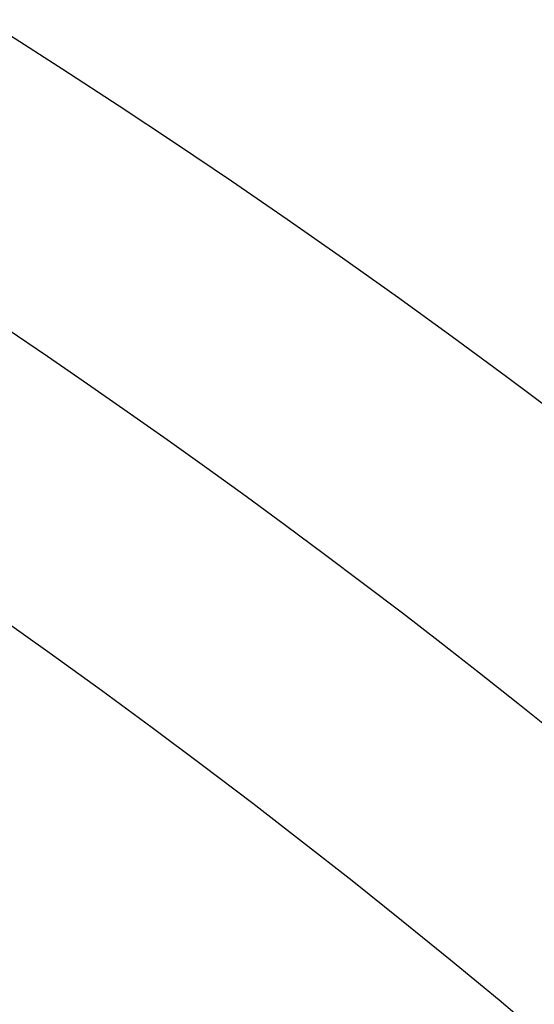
# Model space of a CAD drawing. Extents: x 16051 to 17254, y -2088 to -1046.
# Tile 24 of 62: x 16676.56 to 16679.38, y -1672.61 to -1667.23. Entities that reach past the tile are written whole.
import ezdxf

# ---------------------------------------------------------------- set-up
doc = ezdxf.new("R2010")
doc.units = 0
doc.layers.get('0').update_dxf_attribs({"linetype": 'CONTINUOUS'})
doc.layers.add('COLOR', color=7, linetype='CONTINUOUS')

msp = doc.modelspace()

# ---------------------------------------------------------------- linework, layer by layer
at = {"extrusion": (-0.2249510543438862, -8.650935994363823e-14, 0.9743700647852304)}
msp.add_lwpolyline([(1669.489704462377, 16177.87175722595), (1668.979154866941, 16178.18072562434), (1668.470609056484, 16178.49439034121), (1667.964127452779, 16178.81273240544), (1667.45977028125, 16179.13573177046), (1666.957597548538, 16179.46336731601), (1666.457669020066, 16179.79561685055), (1665.960044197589, 16180.13245711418), (1665.464782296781, 16180.47386378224), (1664.971942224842, 16180.81981146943), (1664.481582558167, 16181.17027373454), (1663.993761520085, 16181.52522308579), (1663.508536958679, 16181.88463098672), (1663.02596632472, 16182.24846786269), (1662.546106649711, 16182.616703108), (1662.06901452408, 16182.98930509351), (1661.594746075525, 16183.36624117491), (1661.123356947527, 16183.74747770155), (1660.65490227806, 16184.13298002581), (1660.189436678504, 16184.52271251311), (1659.727014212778, 16184.91663855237), (1659.267688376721, 16185.31472056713), (1658.811512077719, 16185.71692002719), (1658.358537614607, 16186.12319746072), (1657.908816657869, 16186.53351246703), (1657.462400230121, 16186.94782372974), (1657.019338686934, 16187.36608903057), (1656.579681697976, 16187.78826526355), (1656.143478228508, 16188.21430844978), (1655.710776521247, 16188.64417375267), (1655.281624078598, 16189.07781549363), (1654.856067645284, 16189.51518716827), (1654.434153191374, 16189.95624146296), (1654.015925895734, 16190.40093027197), (1653.601430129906, 16190.84920471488), (1653.190709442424, 16191.30101515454), (1652.783806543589, 16191.75631121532), (1652.38076329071, 16192.21504180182), (1651.98162067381, 16192.67715511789), (1651.58641880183, 16193.14259868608), (1651.19519688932, 16193.61131936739), (1650.807993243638, 16194.08326338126), (1650.424845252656, 16194.55837632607), (1650.045789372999, 16195.03660319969), (1649.670861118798, 16195.51788842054), (1649.30009505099, 16196.00217584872), (1648.933524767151, 16196.48940880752), (1648.571182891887, 16196.97953010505), (1648.213101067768, 16197.47248205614), (1647.859309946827, 16197.96820650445), (1647.509839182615, 16198.46664484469), (1647.164717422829, 16198.96773804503), (1646.823972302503, 16199.47142666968), (1646.48763043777, 16199.97765090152), (1646.155717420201, 16200.4863505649), (1645.82825781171, 16200.99746514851), (1645.505275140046, 16201.51093382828), (1645.186791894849, 16202.02669549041), (1644.87282952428, 16202.54468875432), (1644.563408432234, 16203.06485199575), (1644.258547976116, 16203.58712336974), (1643.958266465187, 16204.11144083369), (1643.66258115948, 16204.63774217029), (1643.371508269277, 16205.1659650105), (1643.085062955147, 16205.69604685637), (1642.803259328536, 16206.22792510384), (1642.526110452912, 16206.7615370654), (1642.253628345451, 16207.29681999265), (1641.985823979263, 16207.83371109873), (1641.722707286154, 16208.3721475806), (1641.464287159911, 16208.91206664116), (1641.210571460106, 16209.45340551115), (1640.961567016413, 16209.99610147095), (1640.717279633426, 16210.54009187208), (1640.477714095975, 16211.08531415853), (1640.242874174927, 16211.63170588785), (1640.012762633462, 16212.17920475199), (1639.787381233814, 16212.72774859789), (1639.566730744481, 16213.27727544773), (1639.350810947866, 16213.82772351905), (1639.139620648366, 16214.37903124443), (1638.933157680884, 16214.9311372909), (1638.731418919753, 16215.48398057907), (1638.534400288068, 16216.03750030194), (1638.342096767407, 16216.59163594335), (1638.154502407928, 16217.14632729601), (1637.971610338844, 16217.70151447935), (1637.793412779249, 16218.25713795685), (1637.619901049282, 16218.8131385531), (1637.451065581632, 16219.36945747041), (1637.286895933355, 16219.92603630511), (1637.127380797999, 16220.48281706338), (1636.972508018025, 16221.03974217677), (1636.822264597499, 16221.59675451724), (1636.676636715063, 16222.15379741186), (1636.535609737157, 16222.71081465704), (1636.399168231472, 16223.26775053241), (1636.267295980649, 16223.82454981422), (1636.139975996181, 16224.38115778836), (1636.017190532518, 16224.93752026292), (1635.89892110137, 16225.49358358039), (1635.785148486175, 16226.04929462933), (1635.675852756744, 16226.60460085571), (1635.571013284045, 16227.15945027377), (1635.470608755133, 16227.71379147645), (1635.374617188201, 16228.26757364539), (1635.283015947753, 16228.82074656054), (1635.195781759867, 16229.37326060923), (1635.112890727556, 16229.92506679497), (1635.0343183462, 16230.47611674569), (1634.960039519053, 16231.02636272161), (1634.890028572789, 16231.57575762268), (1634.824259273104, 16232.12425499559), (1634.762704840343, 16232.67180904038), (1634.705337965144, 16233.21837461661), (1634.652130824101, 16233.76390724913), (1634.603055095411, 16234.30836313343), (1634.558081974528, 16234.85169914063), (1634.517182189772, 16235.39387282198), (1634.480326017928, 16235.9348424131), (1634.447483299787, 16236.47456683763), (1634.418623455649, 16237.01300571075), (1634.39371550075, 16237.55011934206), (1634.372728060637, 16238.08586873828), (1634.35562938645, 16238.62021560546), (1634.34238737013, 16239.15312235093), (1634.332969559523, 16239.68455208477), (1634.327343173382, 16240.214468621), (1634.325475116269, 16240.74283647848), (1634.327274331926, 16241.26137739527), (1634.332692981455, 16241.78141063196), (1634.341762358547, 16242.30290266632), (1634.354513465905, 16242.8258193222), (1634.370977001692, 16243.35012577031), (1634.391183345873, 16243.87578652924), (1634.415162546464, 16244.40276546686), (1634.442944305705, 16244.931025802), (1634.474557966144, 16245.46053010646), (1634.510032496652, 16245.99124030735), (1634.549396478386, 16246.52311768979), (1634.592678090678, 16247.05612289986), (1634.639905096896, 16247.59021594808), (1634.691104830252, 16248.12535621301), (1634.746304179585, 16248.66150244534), (1634.805529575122, 16249.19861277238), (1634.868806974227, 16249.73664470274), (1634.93616184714, 16250.27555513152), (1635.007619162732, 16250.81530034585), (1635.083203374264, 16251.35583603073), (1635.162938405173, 16251.89711727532), (1635.246847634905, 16252.43909857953), (1635.334953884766, 16252.98173386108), (1635.427279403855, 16253.52497646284), (1635.523845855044, 16254.06877916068), (1635.624674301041, 16254.61309417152), (1635.729785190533, 16255.15787316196), (1635.839198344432, 16255.70306725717), (1635.952932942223, 16256.24862705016), (1636.071007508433, 16256.79450261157), (1636.193439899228, 16257.34064349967), (1636.320247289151, 16257.88699877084), (1636.451446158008, 16258.43351699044), (1636.587052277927, 16258.98014624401), (1636.727080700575, 16259.52683414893), (1636.871545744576, 16260.07352786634), (1637.020460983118, 16260.62017411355), (1637.173839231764, 16261.16671917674), (1637.331692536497, 16261.71310892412), (1637.494032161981, 16262.25928881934), (1637.66086858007, 16262.80520393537), (1637.832211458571, 16263.35079896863), (1638.008069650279, 16263.89601825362), (1638.188451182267, 16264.44080577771), (1638.373363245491, 16264.98510519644), (1638.562812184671, 16265.52885984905), (1638.756803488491, 16266.07201277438), (1638.955341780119, 16266.6145067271), (1639.158430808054, 16267.15628419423), (1639.366073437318, 16267.69728741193), (1639.578271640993, 16268.23745838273), (1639.795026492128, 16268.77673889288), (1640.016338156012, 16269.31507053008), (1640.242205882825, 16269.85239470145), (1640.472628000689, 16270.38865265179), (1640.70760190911, 16270.92378548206), (1640.947124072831, 16271.45773416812), (1641.191190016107, 16271.99043957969), (1641.439794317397, 16272.52184249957), (1641.692930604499, 16273.05188364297), (1641.950591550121, 16273.58050367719), (1642.2127688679, 16274.10764324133), (1642.479453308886, 16274.6332429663), (1642.750634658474, 16275.15724349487), (1643.026301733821, 16275.67958550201), (1643.306442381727, 16276.20020971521), (1643.591043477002, 16276.71905693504), (1643.880090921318, 16277.23606805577), (1644.173569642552, 16277.75118408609), (1644.471463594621, 16278.26434616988), (1644.773755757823, 16278.77549560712), (1645.080428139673, 16279.28457387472), (1645.391461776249, 16279.79152264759), (1645.706836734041, 16280.29628381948), (1646.026532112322, 16280.79879952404), (1646.350526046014, 16281.29901215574), (1646.67879570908, 16281.79686439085), (1647.011317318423, 16282.29229920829), (1647.348066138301, 16282.78525991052), (1647.689016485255, 16283.27569014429), (1648.034141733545, 16283.76353392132), (1648.383414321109, 16284.24873563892), (1648.736805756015, 16284.73124010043), (1649.094286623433, 16285.21099253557), (1649.455826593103, 16285.68793862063), (1649.821394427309, 16286.16202449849), (1650.190957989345, 16286.63319679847), (1650.564484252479, 16287.10140265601), (1650.941939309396, 16287.56658973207), (1651.323288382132, 16288.02870623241), (1651.708495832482, 16288.48770092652), (1652.097525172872, 16288.9435231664), (1652.490339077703, 16289.39612290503), (1652.886899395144, 16289.8454507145), (1653.287167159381, 16290.29145780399), (1653.691102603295, 16290.73409603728), (1654.098665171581, 16291.17331795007), (1654.509813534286, 16291.60907676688), (1654.924505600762, 16292.04132641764), (1655.342698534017, 16292.47002155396), (1655.764348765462, 16292.89511756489), (1656.189412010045, 16293.31657059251), (1656.617843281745, 16293.7343375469), (1657.049596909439, 16294.14837612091), (1657.484626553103, 16294.55864480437), (1657.922885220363, 16294.96510289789), (1658.364325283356, 16295.36771052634), (1658.808898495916, 16295.76642865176), (1659.256556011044, 16296.16121908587), (1659.707248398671, 16296.55204450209), (1660.160925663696, 16296.93886844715), (1660.617537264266, 16297.32165535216), (1661.077032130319, 16297.70037054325), (1661.53935868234, 16298.07498025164), (1662.004464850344, 16298.44545162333), (1662.472298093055, 16298.81175272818), (1662.942805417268, 16299.17385256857), (1663.415933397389, 16299.53172108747), (1663.891628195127, 16299.88532917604), (1664.369835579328, 16300.23464868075), (1664.85050094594, 16300.5796524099), (1665.333569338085, 16300.92031413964), (1665.81898546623, 16301.25660861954), (1666.306693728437, 16301.58851157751), (1666.796638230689, 16301.9159997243), (1667.288762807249, 16302.23905075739), (1667.78301104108, 16302.55764336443), (1668.279326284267, 16302.87175722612)], dxfattribs=at)
at = {"extrusion": (-0.224951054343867, 3.122427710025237e-15, 0.9743700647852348)}
msp.add_lwpolyline([(1669.796703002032, 16302.51798640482), (1669.282589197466, 16302.21039710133), (1668.770461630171, 16301.8980565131), (1668.26038168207, 16301.58098323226), (1667.752410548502, 16301.2591969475), (1667.246609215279, 16300.93271844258), (1666.743038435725, 16300.60156959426), (1666.241758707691, 16300.26577336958), (1665.742830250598, 16299.92535382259), (1665.246312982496, 16299.58033609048), (1664.752266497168, 16299.23074638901), (1664.260750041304, 16298.87661200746), (1663.771822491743, 16298.51796130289), (1663.285542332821, 16298.1548236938), (1662.801967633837, 16297.78722965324), (1662.32115602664, 16297.41521070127), (1661.843164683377, 16297.03879939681), (1661.368050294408, 16296.65802932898), (1660.895869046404, 16296.27293510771), (1660.426676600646, 16295.88355235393), (1659.960528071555, 16295.48991768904), (1659.497478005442, 16295.09206872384), (1659.037580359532, 16294.690044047), (1658.580888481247, 16294.28388321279), (1658.127455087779, 16293.87362672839), (1657.677332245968, 16293.45931604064), (1657.230571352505, 16293.04099352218), (1656.78722311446, 16292.61870245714), (1656.347337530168, 16292.19248702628), (1655.910963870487, 16291.76239229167), (1655.478150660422, 16291.32846418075), (1655.048945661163, 16290.89074947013), (1654.623395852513, 16290.44929576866), (1654.201547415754, 16290.00415150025), (1653.783445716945, 16289.55536588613), (1653.369135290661, 16289.10298892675), (1652.958659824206, 16288.64707138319), (1652.55206214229, 16288.18766475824), (1652.14938419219, 16287.72482127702), (1651.750667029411, 16287.25859386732), (1651.355950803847, 16286.7890361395), (1650.965274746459, 16286.31620236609), (1650.578677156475, 16285.84014746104), (1650.196195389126, 16285.36092695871), (1649.81786584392, 16284.8785969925), (1649.443723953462, 16284.3932142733), (1649.073804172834, 16283.90483606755), (1648.708139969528, 16283.41352017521), (1648.346763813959, 16282.9193249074), (1647.989707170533, 16282.42230906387), (1647.637000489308, 16281.9225319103), (1647.28867319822, 16281.42005315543), (1646.944753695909, 16280.91493292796), (1646.605269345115, 16280.40723175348), (1646.270246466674, 16279.89701053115), (1645.939710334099, 16279.3843305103), (1645.613685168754, 16278.86925326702), (1645.292194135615, 16278.35184068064), (1644.975259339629, 16277.83215491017), (1644.662901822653, 16277.31025837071), (1644.355141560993, 16276.78621370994), (1644.051997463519, 16276.26008378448), (1643.753487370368, 16275.73193163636), (1643.459628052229, 16275.2018204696), (1643.170435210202, 16274.66981362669), (1642.885923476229, 16274.13597456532), (1642.606106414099, 16273.60036683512), (1642.330996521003, 16273.06305405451), (1642.060605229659, 16272.52409988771), (1641.794942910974, 16271.98356802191), (1641.534018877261, 16271.44152214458), (1641.277841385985, 16270.89802592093), (1641.026417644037, 16270.35314297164), (1640.779753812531, 16269.80693685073), (1640.537855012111, 16269.25947102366), (1640.300725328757, 16268.71080884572), (1640.068367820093, 16268.16101354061), (1639.840784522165, 16267.6101481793), (1639.617976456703, 16267.05827565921), (1639.399943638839, 16266.50545868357), (1639.186685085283, 16265.95175974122), (1638.978198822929, 16265.39724108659), (1638.774481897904, 16264.84196472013), (1638.575530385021, 16264.28599236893), (1638.381339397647, 16263.72938546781), (1638.191903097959, 16263.17220514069), (1638.00721470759, 16262.61451218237), (1637.827266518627, 16262.05636704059), (1637.652049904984, 16261.4978297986), (1637.481555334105, 16260.93896015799), (1637.315772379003, 16260.379817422), (1637.154689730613, 16259.8204604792), (1636.998295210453, 16259.26094778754), (1636.84657578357, 16258.70133735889), (1636.69951757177, 16258.14168674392), (1636.557105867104, 16257.58205301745), (1636.419325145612, 16257.02249276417), (1636.286159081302, 16256.4630620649), (1636.157590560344, 16255.90381648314), (1636.033601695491, 16255.34481105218), (1635.914173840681, 16254.78610026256), (1635.799287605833, 16254.22773805), (1635.688922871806, 16253.66977778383), (1635.58305880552, 16253.11227225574), (1635.481673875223, 16252.55527366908), (1635.38474586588, 16251.99883362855), (1635.29225189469, 16251.44300313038), (1635.204168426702, 16250.88783255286), (1635.120471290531, 16250.33337164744), (1635.041135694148, 16249.77966953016), (1634.966136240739, 16249.22677467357), (1634.895446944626, 16248.67473489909), (1634.829041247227, 16248.12359736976), (1634.766892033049, 16247.57340858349), (1634.708971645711, 16247.02421436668), (1634.655251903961, 16246.4760598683), (1634.605704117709, 16245.92898955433), (1634.560299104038, 16245.38304720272), (1634.519007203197, 16244.83827589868), (1634.481798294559, 16244.29471803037), (1634.448641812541, 16243.75241528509), (1634.419506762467, 16243.21140864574), (1634.394361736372, 16242.67173838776), (1634.373174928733, 16242.13344407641), (1634.355914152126, 16241.5965645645), (1634.342546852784, 16241.06113799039), (1634.333040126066, 16240.52720177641), (1634.327360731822, 16239.99479262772), (1634.325475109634, 16239.46394653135), (1634.3272267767, 16238.95230325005), (1634.33250195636, 16238.43920659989), (1634.341330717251, 16237.92468877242), (1634.353742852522, 16237.40878257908), (1634.369767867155, 16236.89152145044), (1634.389434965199, 16236.37293943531), (1634.412773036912, 16235.8530711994), (1634.43981064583, 16235.33195202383), (1634.470576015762, 16234.80961780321), (1634.505097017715, 16234.28610504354), (1634.543401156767, 16233.76145085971), (1634.585515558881, 16233.23569297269), (1634.631466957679, 16232.70886970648), (1634.681281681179, 16232.18101998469), (1634.7349856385, 16231.65218332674), (1634.792604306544, 16231.12239984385), (1634.854162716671, 16230.5917102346), (1634.919685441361, 16230.06015578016), (1634.989196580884, 16229.5277783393), (1635.062719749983, 16228.99462034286), (1635.140278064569, 16228.46072478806), (1635.221894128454, 16227.92613523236), (1635.307590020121, 16227.39089578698), (1635.397387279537, 16226.85505111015), (1635.491306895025, 16226.31864639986), (1635.589369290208, 16225.78172738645), (1635.691594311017, 16225.24434032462), (1635.798001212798, 16224.70653198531), (1635.908608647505, 16224.16834964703), (1636.023434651, 16223.62984108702), (1636.142496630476, 16223.09105457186), (1636.265811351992, 16222.55203884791), (1636.393394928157, 16222.01284313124), (1636.525262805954, 16221.47351709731), (1636.661429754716, 16220.93411087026), (1636.801909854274, 16220.39467501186), (1636.946716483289, 16219.85526051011), (1637.09586230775, 16219.31591876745), (1637.249359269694, 16218.77670158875), (1637.407218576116, 16218.23766116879), (1637.569450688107, 16217.69885007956), (1637.736065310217, 16217.16032125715), (1637.907071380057, 16216.62212798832), (1638.082477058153, 16216.08432389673), (1638.262289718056, 16215.5469629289), (1638.44651593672, 16215.01009933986), (1638.635161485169, 16214.4737876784), (1638.82823131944, 16213.93808277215), (1639.025729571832, 16213.40303971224), (1639.227659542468, 16212.86871383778), (1639.434023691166, 16212.33516072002), (1639.644823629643, 16211.80243614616), (1639.860060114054, 16211.27059610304), (1640.079733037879, 16210.73969676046), (1640.30384142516, 16210.20979445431), (1640.532383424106, 16209.68094566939), (1640.765356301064, 16209.15320702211), (1641.002756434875, 16208.62663524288), (1641.244579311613, 16208.10128715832), (1641.490819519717, 16207.57721967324), (1641.741470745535, 16207.0544897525), (1641.996525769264, 16206.53315440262), (1642.255976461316, 16206.01327065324), (1642.519813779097, 16205.49489553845), (1642.788027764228, 16204.97808607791), (1643.060607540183, 16204.46289925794), (1643.337541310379, 16203.94939201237), (1643.618816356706, 16203.43762120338), (1643.904419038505, 16202.92764360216), (1644.194334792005, 16202.41951586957), (1644.488548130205, 16201.91329453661), (1644.787042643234, 16201.40903598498), (1645.089800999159, 16200.90679642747), (1645.396804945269, 16200.40663188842), (1645.708035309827, 16199.90859818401), (1646.02347200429, 16199.41275090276), (1646.343094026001, 16198.91914538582), (1646.666879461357, 16198.42783670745), (1646.994805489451, 16197.93887965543), (1647.326848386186, 16197.45232871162), (1647.662983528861, 16196.96823803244), (1648.003185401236, 16196.4866614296), (1648.347427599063, 16196.00765235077), (1648.695682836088, 16195.53126386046), (1649.047922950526, 16195.05754862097), (1649.404118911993, 16194.58655887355), (1649.764240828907, 16194.11834641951), (1650.128257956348, 16193.65296260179), (1650.496138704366, 16193.19045828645), (1650.867850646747, 16192.73088384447), (1651.243360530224, 16192.27428913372), (1651.622634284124, 16191.82072348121), (1652.005637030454, 16191.37023566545), (1652.392333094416, 16190.92287389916), (1652.782686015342, 16190.47868581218), (1653.176658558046, 16190.03771843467), (1653.574212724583, 16189.60001818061), (1653.975309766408, 16189.16563083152), (1654.379910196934, 16188.73460152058), (1654.787973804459, 16188.30697471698), (1655.199459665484, 16187.88279421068), (1655.614326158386, 16187.46210309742), (1656.03253097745, 16187.04494376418), (1656.45403114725, 16186.6313578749), (1656.878783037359, 16186.22138635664), (1657.306742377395, 16185.8150693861), (1657.737864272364, 16185.41244637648), (1658.172103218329, 16185.01355596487), (1658.609413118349, 16184.61843599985), (1659.049747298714, 16184.22712352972), (1659.493058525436, 16183.83965479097), (1659.939299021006, 16183.45606519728), (1660.388420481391, 16183.07638932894), (1660.840374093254, 16182.7006609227), (1661.295110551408, 16182.3289128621), (1661.752580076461, 16181.96117716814), (1662.21273243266, 16181.59748499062), (1662.675516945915, 16181.23786659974), (1663.14088252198, 16180.8823513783), (1663.608777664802, 16180.53096781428), (1664.079150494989, 16180.18374349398), (1664.551948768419, 16179.8407050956), (1665.027119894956, 16179.50187838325), (1665.504610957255, 16179.16728820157), (1665.984368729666, 16178.83695847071), (1666.466339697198, 16178.51091218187), (1666.950470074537, 16178.18917139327), (1667.436705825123, 16177.87175722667)], dxfattribs=at)
msp.add_lwpolyline([(16672.30158863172, -1664.942693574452), (16672.63184953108, -1665.108325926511), (16672.96077023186, -1665.276569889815), (16673.2883279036, -1665.4474166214), (16673.61449971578, -1665.6208572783), (16673.93926283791, -1665.796883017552), (16674.2625944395, -1665.975484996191), (16674.58447169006, -1666.15665437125), (16674.9048717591, -1666.340382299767), (16675.22377181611, -1666.526659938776), (16675.54114903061, -1666.715478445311), (16675.8569805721, -1666.90682897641), (16676.17124361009, -1667.100702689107), (16676.48391531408, -1667.297090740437), (16676.79497285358, -1667.495984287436), (16677.10439339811, -1667.697374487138), (16677.41215411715, -1667.901252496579), (16677.71823218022, -1668.107609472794), (16678.02260475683, -1668.316436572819), (16678.32524901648, -1668.527724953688), (16678.62614212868, -1668.741465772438), (16678.92526126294, -1668.957650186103), (16679.22258358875, -1669.176269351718), (16679.51808627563, -1669.397314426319)])
at = {"extrusion": (0.1124755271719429, 0.1948133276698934, 0.9743700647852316)}
msp.add_lwpolyline([(-15309.47030365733, -6720.994009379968), (-15309.98085325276, -6720.685040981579), (-15310.48939906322, -6720.371376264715), (-15310.99588066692, -6720.053034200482), (-15311.50023783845, -6719.730034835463), (-15312.00241057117, -6719.402399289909), (-15312.50233909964, -6719.070149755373), (-15312.99996392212, -6718.733309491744), (-15313.49522582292, -6718.391902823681), (-15313.98806589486, -6718.045955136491), (-15314.47842556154, -6717.695492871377), (-15314.96624659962, -6717.340543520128), (-15315.45147116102, -6716.981135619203), (-15315.93404179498, -6716.617298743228), (-15316.41390147, -6716.24906349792), (-15316.89099359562, -6715.876461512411), (-15317.36526204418, -6715.499525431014), (-15317.83665117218, -6715.118288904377), (-15318.30510584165, -6714.732786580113), (-15318.7705714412, -6714.343054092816), (-15319.23299390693, -6713.949128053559), (-15319.69231974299, -6713.551046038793), (-15320.14849604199, -6713.148846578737), (-15320.6014705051, -6712.742569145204), (-15321.05119146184, -6712.332254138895), (-15321.49760788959, -6711.917942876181), (-15321.94066943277, -6711.499677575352), (-15322.38032642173, -6711.077501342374), (-15322.8165298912, -6710.651458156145), (-15323.24923159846, -6710.221592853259), (-15323.67838404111, -6709.787951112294), (-15324.10394047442, -6709.350579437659), (-15324.52585492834, -6708.909525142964), (-15324.94408222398, -6708.464836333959), (-15325.35857798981, -6708.016561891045), (-15325.76929867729, -6707.564751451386), (-15326.17620157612, -6707.10945539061), (-15326.579244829, -6706.65072480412), (-15326.9783874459, -6706.188611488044), (-15327.37358931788, -6705.723167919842), (-15327.76481123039, -6705.25444723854), (-15328.15201487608, -6704.782503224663), (-15328.53516286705, -6704.307390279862), (-15328.91421874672, -6703.829163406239), (-15329.28914700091, -6703.347878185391), (-15329.65991306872, -6702.863590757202), (-15330.02648335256, -6702.376357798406), (-15330.38882522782, -6701.886236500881), (-15330.74690705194, -6701.393284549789), (-15331.10069817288, -6700.897560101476), (-15331.4501689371, -6700.399121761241), (-15331.79529069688, -6699.898028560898), (-15332.13603581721, -6699.394339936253), (-15332.47237768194, -6698.888115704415), (-15332.80429069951, -6698.379416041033), (-15333.131750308, -6697.868301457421), (-15333.45473297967, -6697.354832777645), (-15333.77321622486, -6696.839071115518), (-15334.08717859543, -6696.321077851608), (-15334.39659968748, -6695.800914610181), (-15334.7014601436, -6695.278643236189), (-15335.00174165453, -6694.754325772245), (-15335.29742696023, -6694.228024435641), (-15335.58849985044, -6693.699801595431), (-15335.87494516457, -6693.16971974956), (-15336.15674879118, -6692.637841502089), (-15336.4338976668, -6692.10422954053), (-15336.70637977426, -6691.56894661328), (-15336.97418414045, -6691.032055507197), (-15337.23730083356, -6690.493619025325), (-15337.49572095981, -6689.953699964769), (-15337.74943665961, -6689.41236109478), (-15337.9984411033, -6688.869665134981), (-15338.24272848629, -6688.325674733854), (-15338.48229402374, -6687.780452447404), (-15338.71713394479, -6687.234060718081), (-15338.94724548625, -6686.686561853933), (-15339.1726268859, -6686.138018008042), (-15339.39327737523, -6685.588491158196), (-15339.60919717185, -6685.038043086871), (-15339.82038747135, -6684.486735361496), (-15340.02685043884, -6683.934629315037), (-15340.22858919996, -6683.381786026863), (-15340.42560783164, -6682.828266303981), (-15340.61791135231, -6682.274130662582), (-15340.80550571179, -6681.719439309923), (-15340.98839778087, -6681.164252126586), (-15341.16659534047, -6680.60862864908), (-15341.34010707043, -6680.05262805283), (-15341.50894253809, -6679.496309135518), (-15341.67311218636, -6678.939730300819), (-15341.83262732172, -6678.382949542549), (-15341.98750010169, -6677.826024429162), (-15342.13774352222, -6677.269012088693), (-15342.28337140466, -6676.711969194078), (-15342.42439838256, -6676.154951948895), (-15342.56083988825, -6675.598016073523), (-15342.69271213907, -6675.04121679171), (-15342.82003212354, -6674.484608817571), (-15342.9428175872, -6673.928246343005), (-15343.06108701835, -6673.37218302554), (-15343.17485963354, -6672.816471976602), (-15343.28415536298, -6672.261165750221), (-15343.38899483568, -6671.70631633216), (-15343.48939936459, -6671.15197512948), (-15343.58539093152, -6670.598192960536), (-15343.67699217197, -6670.045020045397), (-15343.76422635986, -6669.492505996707), (-15343.84711739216, -6668.940699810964), (-15343.92568977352, -6668.389649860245), (-15343.99996860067, -6667.839403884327), (-15344.06997954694, -6667.290008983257), (-15344.13574884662, -6666.741511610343), (-15344.19730327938, -6666.19395756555), (-15344.25467015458, -6665.64739198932), (-15344.30787729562, -6665.101859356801), (-15344.35695302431, -6664.5574034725), (-15344.4019261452, -6664.014067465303), (-15344.44282592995, -6663.471893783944), (-15344.4796821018, -6662.930924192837), (-15344.51252481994, -6662.391199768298), (-15344.54138466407, -6661.852760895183), (-15344.56629261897, -6661.315647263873), (-15344.58728005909, -6660.779897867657), (-15344.60437873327, -6660.245551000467), (-15344.61762074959, -6659.712644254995), (-15344.6270385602, -6659.181214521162), (-15344.63266494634, -6658.651297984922), (-15344.63453300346, -6658.122930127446), (-15344.6327337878, -6657.604389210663), (-15344.62731513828, -6657.08435597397), (-15344.61824576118, -6656.562863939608), (-15344.60549465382, -6656.039947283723), (-15344.58903111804, -6655.51564083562), (-15344.56882477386, -6654.989980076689), (-15344.54484557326, -6654.463001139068), (-15344.51706381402, -6653.934740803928), (-15344.48545015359, -6653.405236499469), (-15344.44997562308, -6652.874526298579), (-15344.41061164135, -6652.342648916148), (-15344.36733002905, -6651.809643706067), (-15344.32010302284, -6651.275550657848), (-15344.26890328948, -6650.740410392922), (-15344.21370394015, -6650.204264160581), (-15344.15447854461, -6649.667153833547), (-15344.09120114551, -6649.129121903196), (-15344.02384627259, -6648.590211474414), (-15343.952388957, -6648.050466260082), (-15343.87680474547, -6647.509930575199), (-15343.79706971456, -6646.968649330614), (-15343.71316048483, -6646.426668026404), (-15343.62505423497, -6645.884032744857), (-15343.53272871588, -6645.340790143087), (-15343.43616226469, -6644.796987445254), (-15343.33533381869, -6644.252672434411), (-15343.2302229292, -6643.707893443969), (-15343.1208097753, -6643.162699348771), (-15343.00707517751, -6642.617139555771), (-15342.8890006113, -6642.07126399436), (-15342.76656822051, -6641.525123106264), (-15342.63976083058, -6640.978767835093), (-15342.50856196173, -6640.432249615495), (-15342.37295584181, -6639.885620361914), (-15342.23292741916, -6639.338932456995), (-15342.08846237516, -6638.792238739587), (-15341.93954713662, -6638.245592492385), (-15341.78616888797, -6637.699047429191), (-15341.62831558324, -6637.15265768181), (-15341.46597595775, -6636.606477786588), (-15341.29913953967, -6636.060562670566), (-15341.12779666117, -6635.514967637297), (-15340.95193846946, -6634.969748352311), (-15340.77155693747, -6634.424960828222), (-15340.58664487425, -6633.880661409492), (-15340.39719593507, -6633.336906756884), (-15340.20320463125, -6632.793753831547), (-15340.00466633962, -6632.251259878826), (-15339.80157731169, -6631.709482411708), (-15339.59393468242, -6631.168479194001), (-15339.38173647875, -6630.628308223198), (-15339.16498162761, -6630.089027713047), (-15338.94366996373, -6629.55069607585), (-15338.71780223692, -6629.013371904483), (-15338.48738011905, -6628.477113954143), (-15338.25240621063, -6627.941981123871), (-15338.01288404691, -6627.40803243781), (-15337.76881810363, -6626.875327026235), (-15337.52021380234, -6626.343924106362), (-15337.26707751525, -6625.813882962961), (-15337.00941656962, -6625.285262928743), (-15336.74723925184, -6624.758123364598), (-15336.48055481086, -6624.232523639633), (-15336.20937346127, -6623.708523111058), (-15335.93370638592, -6623.186181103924), (-15335.65356573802, -6622.665556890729), (-15335.36896464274, -6622.146709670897), (-15335.07991719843, -6621.629698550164), (-15334.78643847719, -6621.114582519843), (-15334.48854452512, -6620.601420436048), (-15334.18625236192, -6620.090270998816), (-15333.87957998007, -6619.581192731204), (-15333.5685463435, -6619.074243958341), (-15333.25317138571, -6618.569482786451), (-15332.93347600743, -6618.066967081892), (-15332.60948207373, -6617.566754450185), (-15332.28121241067, -6617.068902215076), (-15331.94869080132, -6616.573467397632), (-15331.61194198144, -6616.080506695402), (-15331.2709916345, -6615.590076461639), (-15330.92586638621, -6615.102232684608), (-15330.57659379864, -6614.617030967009), (-15330.22320236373, -6614.134526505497), (-15329.86572149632, -6613.654774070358), (-15329.50418152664, -6613.1778279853), (-15329.13861369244, -6612.703742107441), (-15328.7690501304, -6612.232569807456), (-15328.39552386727, -6611.764363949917), (-15328.01806881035, -6611.299176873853), (-15327.63671973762, -6610.837060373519), (-15327.25151228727, -6610.378065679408), (-15326.86248294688, -6609.92224343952), (-15326.46966904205, -6609.469643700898), (-15326.0731087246, -6609.020315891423), (-15325.67284096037, -6608.574308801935), (-15325.26890551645, -6608.131670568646), (-15324.86134294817, -6607.69244865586), (-15324.45019458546, -6607.256689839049), (-15324.03550251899, -6606.824440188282), (-15323.61730958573, -6606.395745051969), (-15323.19565935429, -6605.970649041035), (-15322.77059610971, -6605.54919601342), (-15322.342164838, -6605.131429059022), (-15321.91041121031, -6604.717390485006), (-15321.47538156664, -6604.307121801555), (-15321.03712289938, -6603.900663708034), (-15320.59568283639, -6603.498056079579), (-15320.15110962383, -6603.099337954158), (-15319.7034521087, -6602.704547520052), (-15319.25275972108, -6602.313722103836), (-15318.79908245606, -6601.926898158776), (-15318.34247085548, -6601.54411125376), (-15317.88297598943, -6601.165396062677), (-15317.42064943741, -6600.790786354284), (-15316.95554326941, -6600.420314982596), (-15316.4877100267, -6600.054013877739), (-15316.01720270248, -6599.691914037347), (-15315.54407472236, -6599.334045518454), (-15315.06837992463, -6598.980437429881), (-15314.59017254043, -6598.63111792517), (-15314.10950717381, -6598.286114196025), (-15313.62643878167, -6597.945452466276), (-15313.14102265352, -6597.609157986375), (-15312.65331439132, -6597.277255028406), (-15312.16336988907, -6596.949766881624), (-15311.67124531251, -6596.626715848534), (-15311.17699707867, -6596.308123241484), (-15310.68068183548, -6595.994009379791)], dxfattribs=at)
at = {"extrusion": (0.1124755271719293, 0.1948133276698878, 0.9743700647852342)}
msp.add_lwpolyline([(-15308.55944587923, -6595.994009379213), (-15309.08051549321, -6596.298800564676), (-15309.59963515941, -6596.60845085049), (-15310.11674160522, -6596.922942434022), (-15310.6317717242, -6597.242256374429), (-15311.14466260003, -6597.566372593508), (-15311.6553515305, -6597.895269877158), (-15312.16377605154, -6598.228925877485), (-15312.66987396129, -6598.567317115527), (-15313.17358334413, -6598.91041898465), (-15313.67484259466, -6599.258205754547), (-15314.17359044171, -6599.610650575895), (-15314.66976597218, -6599.967725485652), (-15315.16330865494, -6600.329401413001), (-15315.65415836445, -6600.695648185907), (-15316.14225540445, -6601.066434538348), (-15316.62754053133, -6601.441728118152), (-15317.10995497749, -6601.821495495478), (-15317.58944047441, -6602.205702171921), (-15318.06593927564, -6602.594312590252), (-15318.53939417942, -6602.987290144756), (-15319.00974855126, -6603.384597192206), (-15319.47694634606, -6603.786195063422), (-15319.94093213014, -6604.192044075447), (-15320.40165110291, -6604.602103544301), (-15320.85904911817, -6605.016331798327), (-15321.31307270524, -6605.434686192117), (-15321.7636690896, -6605.857123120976), (-15322.21078621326, -6606.283598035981), (-15322.65437275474, -6606.714065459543), (-15323.09437814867, -6607.148479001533), (-15323.53075260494, -6607.586791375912), (-15323.96344712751, -6608.028954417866), (-15324.3924135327, -6608.474919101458), (-15324.81760446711, -6608.924635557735), (-15325.238973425, -6609.378053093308), (-15325.6564747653, -6609.835120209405), (-15326.070063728, -6610.295784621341), (-15326.47969645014, -6610.759993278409), (-15326.88532998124, -6611.22769238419), (-15327.28692229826, -6611.698827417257), (-15327.68443231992, -6612.173343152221), (-15328.07781992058, -6612.651183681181), (-15328.4670459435, -6613.132292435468), (-15328.85207221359, -6613.616612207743), (-15329.23286154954, -6614.104085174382), (-15329.60937777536, -6614.594652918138), (-15329.98158573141, -6615.08825645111), (-15330.34945128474, -6615.584836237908), (-15330.71294133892, -6616.084332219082), (-15331.07202384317, -6616.586683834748), (-15331.42666780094, -6617.091830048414), (-15331.77684327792, -6617.599709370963), (-15332.12252140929, -6618.11025988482), (-15332.46367440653, -6618.623419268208), (-15332.80027556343, -6619.139124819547), (-15333.13229926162, -6619.657313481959), (-15333.45972097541, -6620.177921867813), (-15333.78251727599, -6620.700886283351), (-15334.10066583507, -6621.226142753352), (-15334.41414542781, -6621.753627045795), (-15334.72293593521, -6622.283274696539), (-15335.02701834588, -6622.815021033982), (-15335.32637475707, -6623.348801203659), (-15335.62098837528, -6623.884550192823), (-15335.91084351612, -6624.422202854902), (-15336.19592560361, -6624.961693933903), (-15336.4762211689, -6625.502958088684), (-15336.75171784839, -6626.045929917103), (-15337.02240438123, -6626.590543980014), (-15337.28827060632, -6627.136734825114), (-15337.54930745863, -6627.684437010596), (-15337.80550696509, -6628.233585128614), (-15338.0568622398, -6628.784113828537), (-15338.30336747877, -6629.335957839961), (-15338.54501795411, -6629.889051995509), (-15338.78181000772, -6630.443331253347), (-15339.01374104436, -6630.998730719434), (-15339.24080952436, -6631.555185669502), (-15339.46301495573, -6632.112631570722), (-15339.68035788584, -6632.671004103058), (-15339.89283989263, -6633.230239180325), (-15340.10046357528, -6633.790272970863), (-15340.30323254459, -6634.351041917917), (-15340.50115141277, -6634.912482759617), (-15340.69422578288, -6635.474532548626), (-15340.88246223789, -6636.037128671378), (-15341.06586832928, -6636.600208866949), (-15341.2444525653, -6637.163711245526), (-15341.41822439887, -6637.727574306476), (-15341.58719421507, -6638.291736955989), (-15341.75137331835, -6638.856138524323), (-15341.91077391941, -6639.420718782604), (-15342.06540912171, -6639.9854179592), (-15342.21529290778, -6640.550176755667), (-15342.36044012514, -6641.114936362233), (-15342.50086647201, -6641.67963847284), (-15342.63658848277, -6642.24422529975), (-15342.76762351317, -6642.808639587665), (-15342.89398972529, -6643.372824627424), (-15343.01570607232, -6643.936724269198), (-15343.13279228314, -6644.500282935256), (-15343.24526884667, -6645.06344563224), (-15343.35315699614, -6645.626157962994), (-15343.4564786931, -6646.188366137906), (-15343.55525661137, -6646.750016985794), (-15343.64951412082, -6647.311057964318), (-15343.73927527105, -6647.871437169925), (-15343.82456477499, -6648.431103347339), (-15343.90540799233, -6648.990005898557), (-15343.98183091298, -6649.548094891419), (-15344.05386014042, -6650.105321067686), (-15344.12152287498, -6650.661635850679), (-15344.18484689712, -6651.216991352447), (-15344.24386055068, -6651.771340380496), (-15344.29859272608, -6652.324636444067), (-15344.34907284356, -6652.876833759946), (-15344.39533083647, -6653.427887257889), (-15344.43739713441, -6653.977752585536), (-15344.47530264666, -6654.526386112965), (-15344.50907874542, -6655.073744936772), (-15344.53875724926, -6655.61978688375), (-15344.56437040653, -6656.164470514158), (-15344.58595087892, -6656.707755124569), (-15344.60353172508, -6657.249600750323), (-15344.61714638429, -6657.789968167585), (-15344.62682866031, -6658.328818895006), (-15344.63261270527, -6658.866115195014), (-15344.63453300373, -6659.401820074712), (-15344.63278133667, -6659.913463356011), (-15344.62750615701, -6660.426560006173), (-15344.61867739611, -6660.941077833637), (-15344.60626526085, -6661.456984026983), (-15344.59024024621, -6661.974245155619), (-15344.57057314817, -6662.492827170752), (-15344.54723507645, -6663.012695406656), (-15344.52019746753, -6663.533814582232), (-15344.48943209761, -6664.056148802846), (-15344.45491109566, -6664.579661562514), (-15344.4166069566, -6665.104315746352), (-15344.37449255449, -6665.630073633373), (-15344.32854115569, -6666.156896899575), (-15344.27872643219, -6666.68474662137), (-15344.22502247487, -6667.213583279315), (-15344.16740380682, -6667.743366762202), (-15344.1058453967, -6668.274056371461), (-15344.04032267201, -6668.805610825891), (-15343.97081153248, -6669.337988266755), (-15343.89728836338, -6669.871146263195), (-15343.8197300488, -6670.405041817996), (-15343.73811398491, -6670.939631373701), (-15343.65241809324, -6671.474870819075), (-15343.56262083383, -6672.010715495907), (-15343.46870121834, -6672.547120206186), (-15343.37063882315, -6673.084039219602), (-15343.26841380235, -6673.621426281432), (-15343.16200690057, -6674.159234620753), (-15343.05139946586, -6674.697416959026), (-15342.93657346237, -6675.23592551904), (-15342.81751148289, -6675.774712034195), (-15342.69419676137, -6676.313727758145), (-15342.5666131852, -6676.852923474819), (-15342.43474530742, -6677.392249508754), (-15342.29857835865, -6677.9316557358), (-15342.15809825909, -6678.471091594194), (-15342.01329163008, -6679.010506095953), (-15341.86414580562, -6679.549847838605), (-15341.71064884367, -6680.089065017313), (-15341.55278953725, -6680.628105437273), (-15341.39055742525, -6681.166916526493), (-15341.22394280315, -6681.705445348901), (-15341.05293673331, -6682.243638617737), (-15340.87753105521, -6682.781442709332), (-15340.69771839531, -6683.318803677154), (-15340.51349217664, -6683.855667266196), (-15340.32484662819, -6684.391978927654), (-15340.13177679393, -6684.927683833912), (-15339.93427854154, -6685.462726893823), (-15339.73234857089, -6685.997052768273), (-15339.5259844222, -6686.530605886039), (-15339.31518448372, -6687.063330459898), (-15339.09994799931, -6687.595170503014), (-15338.88027507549, -6688.126069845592), (-15338.6561666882, -6688.655972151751), (-15338.42762468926, -6689.184820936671), (-15338.1946518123, -6689.712559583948), (-15337.95725167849, -6690.239131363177), (-15337.71542880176, -6690.76447944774), (-15337.46918859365, -6691.288546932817), (-15337.21853736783, -6691.811276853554), (-15336.9634823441, -6692.332612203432), (-15336.70403165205, -6692.852495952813), (-15336.44019433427, -6693.370871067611), (-15336.17198034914, -6693.88768052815), (-15335.89940057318, -6694.402867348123), (-15335.62246680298, -6694.916374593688), (-15335.34119175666, -6695.428145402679), (-15335.05558907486, -6695.938123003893), (-15334.76567332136, -6696.446250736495), (-15334.47145998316, -6696.952472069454), (-15334.17296547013, -6697.456730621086), (-15333.87020711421, -6697.958970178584), (-15333.56320316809, -6698.459134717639), (-15333.25197280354, -6698.957168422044), (-15332.93653610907, -6699.4530157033), (-15332.61691408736, -6699.946621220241), (-15332.29312865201, -6700.437929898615), (-15331.96520262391, -6700.926886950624), (-15331.63315972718, -6701.413437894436), (-15331.2970245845, -6701.897528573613), (-15330.95682271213, -6702.379105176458), (-15330.6125805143, -6702.85811425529), (-15330.26432527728, -6703.334502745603), (-15329.91208516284, -6703.808217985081), (-15329.55588920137, -6704.279207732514), (-15329.19576728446, -6704.747420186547), (-15328.83175015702, -6705.212804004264), (-15328.463869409, -6705.675308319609), (-15328.09215746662, -6706.134882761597), (-15327.71664758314, -6706.591477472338), (-15327.33737382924, -6707.045043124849), (-15326.95437108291, -6707.495530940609), (-15326.56767501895, -6707.942892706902), (-15326.17732209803, -6708.387080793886), (-15325.78334955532, -6708.828048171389), (-15325.38579538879, -6709.26574842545), (-15324.98469834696, -6709.700135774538), (-15324.58009791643, -6710.131165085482), (-15324.17203430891, -6710.558791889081), (-15323.76054844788, -6710.982972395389), (-15323.34568195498, -6711.403663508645), (-15322.92747713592, -6711.820822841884), (-15322.50597696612, -6712.23440873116), (-15322.08122507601, -6712.644380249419), (-15321.65326573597, -6713.050697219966), (-15321.222143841, -6713.453320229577), (-15320.78790489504, -6713.852210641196), (-15320.35059499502, -6714.247330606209), (-15319.91026081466, -6714.63864307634), (-15319.46694958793, -6715.026111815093), (-15319.02070909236, -6715.409701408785), (-15318.57158763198, -6715.789377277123), (-15318.11963402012, -6716.165105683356), (-15317.66489756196, -6716.53685374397), (-15317.20742803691, -6716.904589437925), (-15316.74727568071, -6717.268281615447), (-15316.28449116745, -6717.627900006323), (-15315.81912559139, -6717.983415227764), (-15315.35123044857, -6718.334798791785), (-15314.88085761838, -6718.682023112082), (-15314.40805934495, -6719.02506151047), (-15313.93288821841, -6719.363888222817), (-15313.45539715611, -6719.698478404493), (-15312.97563938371, -6720.028808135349), (-15312.49366841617, -6720.354854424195), (-15312.00953803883, -6720.676595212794), (-15311.52330228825, -6720.994009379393)], dxfattribs=at)
at = {"extrusion": (0.1124755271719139, 0.1948133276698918, 0.9743700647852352)}
msp.add_lwpolyline([(-15314.92049179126, -6595.994009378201), (-15315.39590661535, -6596.329127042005), (-15315.86907008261, -6596.668318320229), (-15316.3399330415, -6597.011559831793), (-15316.80844663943, -6597.358827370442), (-15317.27456233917, -6597.710095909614), (-15317.73823193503, -6598.065339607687), (-15318.19940756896, -6598.424531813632), (-15318.65804174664, -6598.787645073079), (-15319.11408735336, -6599.154651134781), (-15319.56749766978, -6599.525520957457), (-15320.0182263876, -6599.900224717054), (-15320.46622762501, -6600.278731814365), (-15320.91145594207, -6600.661010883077), (-15321.35386635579, -6601.047029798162), (-15321.7934143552, -6601.436755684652), (-15322.23005591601, -6601.830154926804), (-15322.66374751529, -6602.227193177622), (-15323.09444614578, -6602.627835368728), (-15323.52210933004, -6603.032045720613), (-15323.94669513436, -6603.439787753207), (-15324.36816218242, -6603.85102429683), (-15324.78646966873, -6604.265717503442), (-15325.20157737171, -6604.683828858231), (-15325.61344566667, -6605.10531919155), (-15326.02203553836, -6605.53014869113), (-15326.42730859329, -6605.958276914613), (-15326.82922707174, -6606.389662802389), (-15327.22775385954, -6606.82426469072), (-15327.62285249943, -6607.262040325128), (-15328.01448720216, -6607.70294687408), (-15328.40262285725, -6608.146940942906), (-15328.78722504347, -6608.593978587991), (-15329.16826003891, -6609.044015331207), (-15329.54569483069, -6609.497006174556), (-15329.91949712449, -6609.952905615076), (-15330.28963535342, -6610.411667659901), (-15330.65607868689, -6610.87324584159), (-15331.0187970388, -6611.337593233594), (-15331.37776107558, -6611.804662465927), (-15331.73294222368, -6612.274405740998), (-15332.08431267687, -6612.746774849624), (-15332.43184540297, -6613.221721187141), (-15332.77551415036, -6613.699195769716), (-15333.11529345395, -6614.179149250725), (-15333.45115864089, -6614.66153193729), (-15333.78308583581, -6615.146293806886), (-15334.11105196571, -6615.633384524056), (-15334.43503476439, -6616.122753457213), (-15334.75501277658, -6616.614349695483), (-15335.07096536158, -6617.108122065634), (-15335.38287269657, -6617.604019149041), (-15335.69071577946, -6618.101989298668), (-15335.99447643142, -6618.601980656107), (-15336.29413729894, -6619.103941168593), (-15336.58968185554, -6619.607818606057), (-15336.88109440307, -6620.113560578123), (-15337.16836007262, -6620.621114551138), (-15337.45146482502, -6621.130427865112), (-15337.73039545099, -6621.641447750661), (-15338.00513957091, -6622.15412134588), (-15338.27568563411, -6622.668395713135), (-15338.54202291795, -6623.184217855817), (-15338.80414152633, -6623.701534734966), (-15339.06203238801, -6624.220293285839), (-15339.31568725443, -6624.740440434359), (-15339.56509869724, -6625.261923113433), (-15339.81026010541, -6625.784688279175), (-15340.0511656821, -6626.308682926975), (-15340.28781044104, -6626.83385410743), (-15340.52019020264, -6627.360148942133), (-15340.74830158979, -6627.887514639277), (-15340.97214202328, -6628.415898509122), (-15341.1917097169, -6628.945247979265), (-15341.40700367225, -6629.475510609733), (-15341.6180236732, -6630.006634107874), (-15341.8247702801, -6630.538566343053), (-15342.02724482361, -6631.071255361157), (-15342.22544939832, -6631.604649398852), (-15342.41938685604, -6632.138696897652), (-15342.60906079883, -6632.673346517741), (-15342.79447557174, -6633.208547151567), (-15342.97563625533, -6633.744247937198), (-15343.15254865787, -6634.280398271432), (-15343.32521930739, -6634.816947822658), (-15343.49365544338, -6635.353846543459), (-15343.65786500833, -6635.891044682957), (-15343.81785663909, -6636.4284927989), (-15343.97363965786, -6636.966141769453), (-15344.12522406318, -6637.50394280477), (-15344.27262052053, -6638.041847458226), (-15344.41584035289, -6638.579807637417), (-15344.55489553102, -6639.117775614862), (-15344.68979866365, -6639.655704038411), (-15344.82056298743, -6640.19354594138), (-15344.94720235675, -6640.731254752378), (-15345.06973123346, -6641.268784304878), (-15345.18816467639, -6641.806088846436), (-15345.30251833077, -6642.343123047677), (-15345.41280841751, -6642.879842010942), (-15345.51905172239, -6643.416201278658), (-15345.62126558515, -6643.952156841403), (-15345.71946788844, -6644.487665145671), (-15345.81367704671, -6645.02268310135), (-15345.90391199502, -6645.557168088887), (-15345.99019217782, -6646.091077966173), (-15346.07253753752, -6646.624371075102), (-15346.15096850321, -6647.157006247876), (-15346.22550597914, -6647.688942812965), (-15346.2961713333, -6648.22014060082), (-15346.36298638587, -6648.750559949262), (-15346.4259733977, -6649.280161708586), (-15346.48515505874, -6649.808907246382), (-15346.54055447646, -6650.336758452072), (-15346.5921951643, -6650.863677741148), (-15346.64010103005, -6651.389628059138), (-15346.68429636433, -6651.914572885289), (-15346.724805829, -6652.438476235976), (-15346.76165444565, -6652.961302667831), (-15346.79486758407, -6653.483017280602), (-15346.82447095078, -6654.003585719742), (-15346.85049057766, -6654.522974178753), (-15346.87295281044, -6655.041149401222), (-15346.89188429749, -6655.558078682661), (-15346.90731197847, -6656.073729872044), (-15346.91926307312, -6656.588071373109), (-15346.92776507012, -6657.101072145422), (-15346.93284571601, -6657.612701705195), (-15346.9345330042, -6658.122930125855), (-15346.93278552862, -6658.642178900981), (-15346.92752331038, -6659.162878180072), (-15346.91871685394, -6659.68499640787), (-15346.90633692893, -6660.208501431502), (-15346.89035458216, -6660.733360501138), (-15346.87074114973, -6661.259540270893), (-15346.8474682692, -6661.787006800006), (-15346.82050789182, -6662.315725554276), (-15346.78983229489, -6662.845661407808), (-15346.75541409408, -6663.37677864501), (-15346.71722625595, -6663.909040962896), (-15346.67524211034, -6664.442411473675), (-15346.62943536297, -6664.976852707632), (-15346.57978010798, -6665.512326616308), (-15346.52625084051, -6666.048794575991), (-15346.46882246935, -6666.586217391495), (-15346.40747032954, -6667.124555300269), (-15346.342170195, -6667.663767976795), (-15346.27289829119, -6668.203814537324), (-15346.19963130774, -6668.744653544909), (-15346.12234641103, -6669.286243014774), (-15346.0410212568, -6669.828540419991), (-15345.95563400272, -6670.371502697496), (-15345.86616332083, -6670.915086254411), (-15345.7725884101, -6671.459246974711), (-15345.67488900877, -6672.003940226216), (-15345.5730454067, -6672.549120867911), (-15345.46703845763, -6673.094743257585), (-15345.35684959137, -6673.640761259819), (-15345.24246082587, -6674.187128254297), (-15345.12385477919, -6674.733797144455), (-15345.0010146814, -6675.280720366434), (-15344.87392438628, -6675.827849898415), (-15344.74256838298, -6676.375137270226), (-15344.60693180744, -6676.922533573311), (-15344.46700045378, -6677.469989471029), (-15344.3227607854, -6678.017455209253), (-15344.17419994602, -6678.564880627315), (-15344.02130577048, -6679.112215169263), (-15343.86406679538, -6679.659407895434), (-15343.70247226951, -6680.206407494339), (-15343.53651216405, -6680.753162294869), (-15343.36617718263, -6681.299620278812), (-15343.19145877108, -6681.845729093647), (-15343.01234912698, -6682.391436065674), (-15342.82884120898, -6682.936688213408), (-15342.64092874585, -6683.481432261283), (-15342.44860624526, -6684.025614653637), (-15342.25186900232, -6684.569181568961), (-15342.05071310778, -6685.112078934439), (-15341.845135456, -6685.65425244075), (-15341.63513375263, -6686.195647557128), (-15341.42070652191, -6686.736209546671), (-15341.20185311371, -6687.275883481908), (-15340.97857371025, -6687.814614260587), (-15340.75086933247, -6688.352346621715), (-15340.51874184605, -6688.8890251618), (-15340.28219396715, -6689.424594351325), (-15340.04122926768, -6689.958998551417), (-15339.79585218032, -6690.492182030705), (-15339.54606800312, -6691.024088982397), (-15339.29188290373, -6691.554663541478), (-15339.03330392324, -6692.083849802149), (-15338.77033897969, -6692.611591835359), (-15338.50299687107, -6693.137833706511), (-15338.23128727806, -6693.662519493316), (-15337.95522076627, -6694.185593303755), (-15337.6748087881, -6694.70699929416), (-15337.39006368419, -6695.226681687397), (-15337.10099868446, -6695.744584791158), (-15336.80762790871, -6696.260653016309), (-15336.50996636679, -6696.774830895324), (-15336.20802995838, -6697.287063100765), (-15335.90183547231, -6697.797294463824), (-15335.59140058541, -6698.305469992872), (-15335.276743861, -6698.81153489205), (-15334.95788474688, -6699.315434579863), (-15334.63484357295, -6699.817114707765), (-15334.30764154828, -6700.316521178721), (-15333.97630075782, -6700.813600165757), (-15333.64084415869, -6701.30829813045), (-15333.30129557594, -6701.800561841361), (-15332.95767969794, -6702.290338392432), (-15332.6100220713, -6702.777575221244), (-15332.25834909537, -6703.262220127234), (-15331.9026880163, -6703.744221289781), (-15331.54306692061, -6704.223527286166), (-15331.17951472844, -6704.700087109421), (-15330.81206118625, -6705.173850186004), (-15330.44073685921, -6705.644766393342), (-15330.06557312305, -6706.112786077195), (-15329.68660215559, -6706.577860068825), (-15329.30385692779, -6707.039939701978), (-15328.91737119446, -6707.498976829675), (-15328.52717948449, -6707.954923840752), (-15328.13331709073, -6708.407733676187), (-15327.73582005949, -6708.857359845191), (-15327.33472517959, -6709.303756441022), (-15326.93006997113, -6709.746878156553), (-15326.52189267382, -6710.18668029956), (-15326.11023223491, -6710.623118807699), (-15325.69512829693, -6711.056150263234), (-15325.27662118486, -6711.485731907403), (-15324.85475189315, -6711.911821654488), (-15324.4295620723, -6712.334378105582), (-15324.00109401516, -6712.753360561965), (-15323.56939064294, -6713.168729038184), (-15323.13449549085, -6713.580444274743), (-15322.69645269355, -6713.988467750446), (-15322.25530697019, -6714.392761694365), (-15321.81110360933, -6714.793289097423), (-15321.36388845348, -6715.190013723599), (-15320.91370788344, -6715.582900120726), (-15320.4606088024, -6715.971913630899), (-15320.00463861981, -6716.357020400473), (-15319.54584523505, -6716.738187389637), (-15319.0842770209, -6717.115382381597), (-15318.61998280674, -6717.488573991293), (-15318.15301186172, -6717.857731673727), (-15317.68341387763, -6718.222825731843), (-15317.21123895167, -6718.583827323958), (-15316.73653756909, -6718.940708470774), (-15316.25936058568, -6719.293442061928), (-15315.77975921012, -6719.642001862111), (-15315.2977849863, -6719.986362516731), (-15314.81348977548, -6720.326499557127), (-15314.32692573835, -6720.662389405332), (-15313.83814531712, -6720.994009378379)], dxfattribs=at)
at = {"extrusion": (0, 0, -1)}
for centre, radius, start, end in [((-16652.00356566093, -1705.267930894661, -89.37470231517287), 70.9424557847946, 329.9999999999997, 149.9999999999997), ((-16652.00356566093, -1705.267930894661, -46.50000292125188), 70.9424557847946, 329.9999999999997, 149.9999999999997), ((-16652.00356566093, -1705.267930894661, -259.6250029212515), 65.00000000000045, 330.0000000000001, 149.9999999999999), ((-16652.00356566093, -1705.267930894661, -259.6250029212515), 64, 329.9999999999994, 149.9999999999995), ((-16652.00356566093, -1705.267930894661, -88.12500292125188), 52.0912327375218, 329.9999999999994, 149.9999999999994), ((-16652.00356566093, -1705.267930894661, -62.12500292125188), 47.0345567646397, 330.0000000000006, 150.0000000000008), ((-16652.00356566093, -1705.267930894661, -199.6250029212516), 39.9999999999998, 330.0000000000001, 150.0000000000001), ((-16652.00356566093, -1705.267930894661, -89.37470231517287), 70.94245578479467, 149.9999999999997, 329.9999999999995), ((-16652.00356566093, -1705.267930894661, -46.50000292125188), 70.94245578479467, 149.9999999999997, 329.9999999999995)]:
    msp.add_arc(centre, radius, start, end, dxfattribs=at)
for centre, radius, start, end in [((16652.00356566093, -1705.267930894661, 89.37470231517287), 73.2424557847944, 30.0000000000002, 210.0000000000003), ((16652.00356566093, -1705.267930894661, 46.50000292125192), 71.7424557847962, 52.49999999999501, 187.5000000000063), ((16652.00356570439, -1705.267930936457, 88.63012703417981), 71.44457953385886, 30.0000000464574, 209.9999999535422), ((16652.00356566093, -1705.267930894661, 89.05580518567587), 71.21139006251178, 29.99999999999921, 209.9999999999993), ((16652.00356566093, -1705.267930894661, 68.68735261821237), 73.24245578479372, 29.99999999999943, 71.59230499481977), ((16652.00356566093, -1705.267930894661, 67.93735261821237), 70.94245578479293, 29.99999999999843, 73.72660024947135), ((16652.00356566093, -1705.267930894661, 245.6831232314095), 64.99999999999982, 29.99999999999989, 209.9999999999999), ((16652.00356566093, -1705.267930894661, 245.6831232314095), 63.99999999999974, 30.00000000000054, 210.0000000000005), ((16652.00356566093, -1705.267930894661, 211.3914713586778), 58.01326896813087, 30.00000000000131, 209.9999999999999), ((16652.00356566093, -1705.267930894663, 212.0545527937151), 57.26209357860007, 30.000000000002, 209.9999999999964), ((16652.00356566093, -1705.267930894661, 67.12500292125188), 53.58193971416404, 30.00000000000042, 210.0000000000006), ((16652.00356566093, -1705.267930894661, 65.62055118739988), 53.58193971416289, 29.99999999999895, 209.9999999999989), ((16652.00356566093, -1705.267930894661, 67.12500292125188), 52.09123273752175, 30.00000000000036, 210.0000000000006), ((16652.00356566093, -1705.267930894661, 77.62500292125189), 52.09123273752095, 29.99999999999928, 209.9999999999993), ((16652.00356566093, -1705.267930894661, 105.1250029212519), 43.8181587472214, 29.99999999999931, 209.9999999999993), ((16652.00356566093, -1705.267930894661, 52.53957701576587), 42.50584972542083, 29.99999999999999, 210.0000000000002), ((16652.00356566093, -1705.267930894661, 200.6250029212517), 39.87443803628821, 29.99999999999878, 209.999999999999), ((16652.00356566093, -1705.267930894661, 89.37470231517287), 73.2424557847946, 210.0000000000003, 30.00000000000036), ((16652.00356564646, -1705.267930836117, 88.63012703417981), 71.4445795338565, 210.0000000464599, 29.99999995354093), ((16652.00356566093, -1705.267930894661, 89.05580518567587), 71.21139006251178, 209.9999999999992, 29.99999999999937)]:
    msp.add_arc(centre, radius, start, end)
at = {"extrusion": (0.2249510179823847, -2.367620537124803e-08, -0.9743700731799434)}
msp.add_arc((-1705.614198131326, 16241.03191228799, 3681.383893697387), 56.00000007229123, 27.61352075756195, 57.6076286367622, dxfattribs=at)
at = {"extrusion": (-0.2249511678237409, -6.972095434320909e-08, 0.9743700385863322)}
msp.add_arc((1705.621112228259, 16241.03065615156, -3682.331791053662), 56.00000007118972, 122.3923481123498, 152.3864609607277, dxfattribs=at)
at = {"layer": 'COLOR', "extrusion": (0, 0, -1)}
for centre, radius, start, end in [((-16652.00357279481, -1705.267947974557, 10.54089386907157), 152.392098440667, 333.3815781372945, 153.3815781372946), ((-16652.00357279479, -1705.267947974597, -22.44590218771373), 75.00000000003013, 63.38157813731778, 153.3815781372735), ((-16652.00357279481, -1705.267947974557, -18.68835025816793), 83.81579491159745, 333.3815781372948, 153.3815781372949), ((-16652.00357279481, -1705.267947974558, -33.3991820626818), 73.00000000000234, 63.38157813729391, 243.3815781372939), ((-16652.00357279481, -1705.267947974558, -43.50000292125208), 75.00000000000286, 63.38157813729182, 243.3815781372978), ((-16652.00357279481, -1705.267947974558, -32.97295255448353), 75.00000000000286, 63.38157813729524, 243.3815781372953), ((-16652.00357279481, -1705.267947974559, -43.50000292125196), 73.00000000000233, 63.3815781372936, 243.3815781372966), ((-16652.00357279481, -1705.267947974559, -43.50000292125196), 73.00000000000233, 63.3815781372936, 243.3815781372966), ((-16652.00357279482, -1705.267947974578, -26.2000005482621), 61.09154780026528, 333.3815781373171, 153.3815781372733), ((-16652.00357279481, -1705.267947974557, 10.54089386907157), 152.3920984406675, 153.3815781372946, 333.3815781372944), ((-16652.01167515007, -1705.263905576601, -28.2000005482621), 59.50000000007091, 333.3815781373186, 153.3815781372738), ((-16652.01167515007, -1705.263905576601, -26.2000005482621), 59.50000000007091, 333.3815781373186, 153.3815781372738), ((-16652.01167515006, -1705.263905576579, -27.2000005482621), 59.5000000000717, 333.3815781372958, 153.3815781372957), ((-16652.00357279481, -1705.267947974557, -43.50000292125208), 75.0000000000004, 243.3815781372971, 63.38157813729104), ((-16652.00357279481, -1705.267947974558, -32.97295255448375), 74.99999999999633, 243.3815781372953, 63.38157813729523), ((-16652.00357279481, -1705.267947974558, -33.39918206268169), 72.99999999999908, 243.3815781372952, 63.38157813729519), ((-16652.0035727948, -1705.267947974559, -43.50000292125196), 73.00000000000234, 243.3815781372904, 63.38157813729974), ((-16652.0035727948, -1705.267947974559, -43.50000292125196), 73.00000000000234, 243.3815781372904, 63.38157813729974), ((-16652.01167515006, -1705.263905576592, -38.60000054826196), 35.0000000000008, 333.3815781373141, 153.3815781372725), ((-16652.00357279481, -1705.267947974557, -18.68835025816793), 83.81579491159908, 153.3815781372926, 333.3815781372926)]:
    msp.add_arc(centre, radius, start, end, dxfattribs=at)
at = {"layer": 'COLOR'}
for centre, radius, start, end in [((16652.00357279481, -1705.267947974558, -35.79999945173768), 153, 26.61842186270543, 206.618421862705), ((16652.00357279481, -1705.267947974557, -11.46081713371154), 152.9999999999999, 26.61842186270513, 206.6184218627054), ((16652.00357279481, -1705.267947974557, -23.63040829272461), 153.0000000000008, 26.61842186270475, 206.6184218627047), ((16652.00357279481, -1705.267947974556, -10.90949982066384), 152.834295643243, 26.61842186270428, 206.6184218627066), ((16652.00357279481, -1705.267947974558, -35.79999945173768), 150, 26.61842186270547, 206.618421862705), ((16652.00357279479, -1705.267947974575, 23.2983612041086), 73.00000000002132, 28.21016307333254, 70.02156144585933), ((16652.00357279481, -1705.267947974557, -11.46081713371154), 153, 206.6184218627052, 26.6184218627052), ((16652.00357279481, -1705.267947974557, -35.79999945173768), 153, 206.6184218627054, 26.61842186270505), ((16652.00357279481, -1705.267947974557, -23.63040829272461), 153.0000000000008, 206.618421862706, 26.61842186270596), ((16652.00357279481, -1705.267947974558, -10.90949982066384), 152.8342956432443, 206.6184218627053, 26.61842186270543), ((16652.00357279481, -1705.267947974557, -35.79999945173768), 150, 206.6184218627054, 26.61842186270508), ((16652.00357279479, -1705.267947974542, 30.30000054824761), 61.5000000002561, 28.45218492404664, 69.77876072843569), ((16652.00357279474, -1705.267947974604, 28.20000054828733), 61.50000000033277, 28.45218492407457, 69.77876072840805), ((16652.00357279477, -1705.267947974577, 29.2500005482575), 61.50000000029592, 28.45218492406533, 69.77876072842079), ((16652.01167515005, -1705.263905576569, 30.300000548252), 34.99999999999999, 26.61842186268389, 206.6184218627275), ((16652.01167515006, -1705.263905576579, 34.45000054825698), 35.0000000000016, 26.61842186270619, 206.6184218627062)]:
    msp.add_arc(centre, radius, start, end, dxfattribs=at)

doc.saveas('drawing.dxf')
